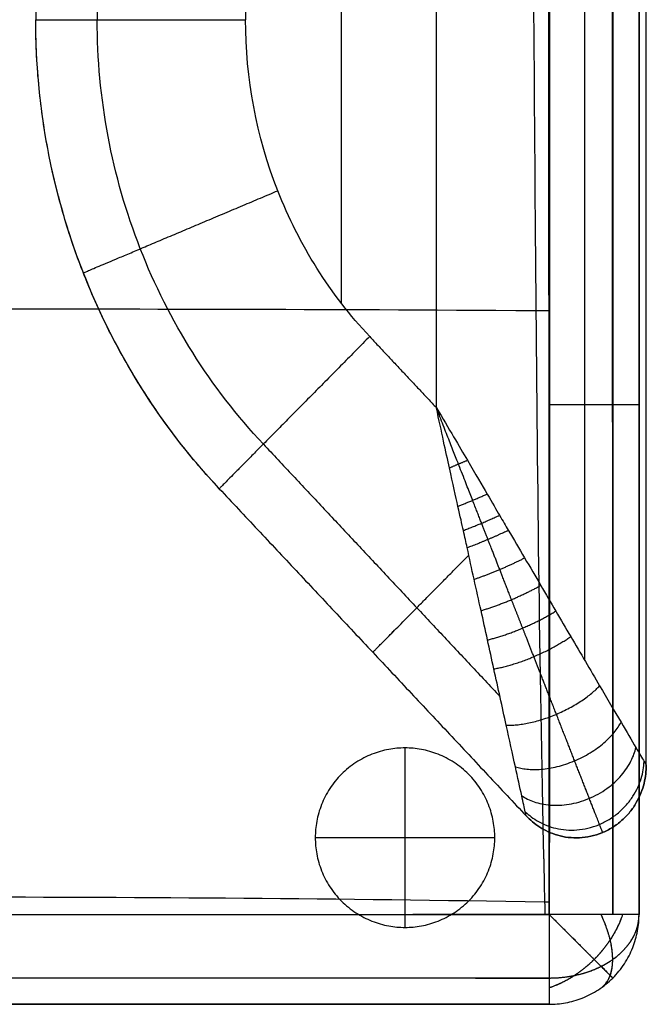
# Model space of a CAD drawing. Header units: millimetres. Extents: x 11469 to 14469, y -17491 to -14491.
# Tile 76 of 88: x 14173 to 14348, y -15984 to -15710. Entities that reach past the tile are written whole.
import ezdxf

# ---------------------------------------------------------------- set-up
doc = ezdxf.new("R2010")
doc.units = ezdxf.units.MM
doc.layers.add('compo7', color=7, linetype='Continuous', true_color=0x000000)

msp = doc.modelspace()

# ---------------------------------------------------------------- linework, layer by layer
at = {"layer": 'compo7'}
for p, q in [((14235.94, -15292.97, -20), (14235.94, -15710.03, -20)), ((14235.94, -15292.97, -320), (14235.94, -15710.03, -320)), ((14289.06, -15818.15, -20), (14289.06, -15292.97, -20)), ((14289.06, -15818.15, -320), (14289.06, -15292.97, -320)), ((14280.32, -15962.95, -721), (14280.32, -15912.95, -721)), ((14280.32, -15962.95, -766), (14280.32, -15912.95, -766)), ((14255.32, -15937.95, -721), (14305.32, -15937.95, -721)), ((14255.32, -15937.95, -766), (14305.32, -15937.95, -766)), ((14320.49, -15984.39, -390.05), (14320.49, -15984.39, -519.97)), ((14320.49, -15984.39, -568.96), (14320.49, -15984.39, -700.69))]:
    msp.add_line(p, q, dxfattribs=at)
for points, knots in [([(14317.35, -14629.34, -360.34), (14317.34, -14629.77, -360.34), (14316.88, -14688.19, -360.21), (14317.09, -14793.83, -360.06), (14319.07, -14962.19, -359.89), (14316.16, -15126.96, -359.89), (14315.48, -15293.09, -359.97), (14314.92, -15459.37, -360.08), (14315.6, -15624.06, -360.2), (14316.64, -15792.94, -360.3), (14317.84, -15899.41, -360.35), (14319.26, -15958.24, -360.38), (14319.29, -15959.4, -360.38)], [-2409.310673, -2409.310673, -2409.310673, -2409.310673, -2408.082032, -2242.203735, -2076.325438, -1910.44714, -1744.568843, -1578.690546, -1412.812248, -1246.933951, -1081.055654, -1077.741853, -1077.741853, -1077.741853, -1077.741853]), ([(14317.35, -14629.34, -547), (14317.34, -14629.77, -547), (14316.88, -14688.19, -546.91), (14317.09, -14793.83, -546.79), (14319.07, -14962.19, -546.67), (14316.16, -15126.96, -546.66), (14315.48, -15293.09, -546.73), (14314.92, -15459.37, -546.81), (14315.6, -15624.06, -546.9), (14316.64, -15792.94, -546.97), (14317.84, -15899.41, -547.01), (14319.26, -15958.24, -547.03), (14319.29, -15959.4, -547.03)], [-2409.310673, -2409.310673, -2409.310673, -2409.310673, -2408.082032, -2242.203735, -2076.325438, -1910.44714, -1744.568843, -1578.690546, -1412.812248, -1246.933951, -1081.055654, -1077.741853, -1077.741853, -1077.741853, -1077.741853]), ([(14317.34, -14629.43, -549.6), (14317.34, -14629.83, -549.6), (14316.88, -14688.21, -549.47), (14317.09, -14793.83, -549.31), (14319.07, -14962.19, -549.15), (14316.16, -15126.96, -549.14), (14315.48, -15293.09, -549.22), (14314.92, -15459.37, -549.34), (14315.6, -15624.06, -549.46), (14316.64, -15792.94, -549.56), (14317.84, -15899.4, -549.61), (14319.26, -15958.23, -549.64), (14319.29, -15959.38, -549.64)], [-2409.224424, -2409.224424, -2409.224424, -2409.224424, -2408.082032, -2242.203735, -2076.325438, -1910.44714, -1744.568843, -1578.690546, -1412.812248, -1246.933951, -1081.055654, -1077.760862, -1077.760862, -1077.760862, -1077.760862]), ([(14317.34, -14629.43, -722.58), (14317.34, -14629.83, -722.58), (14316.88, -14688.21, -722.49), (14317.09, -14793.83, -722.37), (14319.07, -14962.19, -722.25), (14316.16, -15126.96, -722.25), (14315.48, -15293.09, -722.31), (14314.92, -15459.37, -722.39), (14315.6, -15624.06, -722.48), (14316.64, -15792.94, -722.55), (14317.84, -15899.4, -722.59), (14319.26, -15958.23, -722.61), (14319.29, -15959.38, -722.61)], [-2409.224424, -2409.224424, -2409.224424, -2409.224424, -2408.082032, -2242.203735, -2076.325438, -1910.44714, -1744.568843, -1578.690546, -1412.812248, -1246.933951, -1081.055654, -1077.760862, -1077.760862, -1077.760862, -1077.760862]), ([(14320.48, -15959.38, -549.64), (14320.44, -15852.71, -549.59), (14320.36, -15631.04, -549.5), (14320.25, -15409.37, -549.36), (14320.2, -15294.37, -549.29), (14320.17, -15236.97, -549.26), (14320.15, -15179.57, -549.24), (14320.13, -15122.17, -549.21), (14320.12, -15064.81, -549.19), (14320.12, -15007.45, -549.18), (14320.14, -14950.1, -549.21), (14320.15, -14921.37, -549.23), (14320.18, -14863.92, -549.28), (14320.24, -14806.47, -549.34), (14320.27, -14777.74, -549.38), (14320.3, -14749.56, -549.41), (14320.33, -14721.37, -549.45), (14320.36, -14693.19, -549.49), (14320.38, -14678.71, -549.51), (14320.4, -14664.23, -549.54), (14320.42, -14649.76, -549.56), (14320.43, -14642.98, -549.58), (14320.44, -14636.21, -549.59), (14320.45, -14629.43, -549.6)], [25.00086, 25.00086, 25.00086, 25.00086, 345.000721, 690.000818, 690.000818, 690.000818, 862.21281, 862.21281, 862.21281, 1034.303141, 1034.303141, 1034.303141, 1120.489838, 1206.672853, 1206.672853, 1206.672853, 1291.230759, 1291.230759, 1291.230759, 1334.667187, 1334.667187, 1334.667187, 1354.998718, 1354.998718, 1354.998718, 1354.998718]), ([(14320.48, -15959.38, -722.61), (14320.44, -15852.71, -722.58), (14320.36, -15631.04, -722.51), (14320.25, -15409.37, -722.41), (14320.2, -15294.37, -722.36), (14320.17, -15236.97, -722.34), (14320.15, -15179.57, -722.32), (14320.13, -15122.17, -722.3), (14320.12, -15064.81, -722.29), (14320.12, -15007.45, -722.28), (14320.14, -14950.1, -722.3), (14320.15, -14921.37, -722.31), (14320.18, -14863.92, -722.35), (14320.24, -14806.47, -722.4), (14320.27, -14777.74, -722.42), (14320.3, -14749.56, -722.45), (14320.33, -14721.37, -722.47), (14320.36, -14693.19, -722.51), (14320.38, -14678.71, -722.52), (14320.4, -14664.23, -722.54), (14320.42, -14649.76, -722.56), (14320.43, -14642.98, -722.57), (14320.44, -14636.21, -722.58), (14320.45, -14629.43, -722.59)], [25.00086, 25.00086, 25.00086, 25.00086, 345.000721, 690.000818, 690.000818, 690.000818, 862.21281, 862.21281, 862.21281, 1034.303141, 1034.303141, 1034.303141, 1120.489838, 1206.672853, 1206.672853, 1206.672853, 1291.230759, 1291.230759, 1291.230759, 1334.667187, 1334.667187, 1334.667187, 1354.998718, 1354.998718, 1354.998718, 1354.998718]), ([(14320.53, -14629.35, -360.35), (14320.54, -14636.13, -360.33), (14320.55, -14642.9, -360.32), (14320.56, -14649.68, -360.31), (14320.58, -14664.16, -360.28), (14320.6, -14678.64, -360.26), (14320.62, -14693.13, -360.24), (14320.65, -14721.31, -360.2), (14320.68, -14749.5, -360.16), (14320.71, -14777.69, -360.13), (14320.77, -14835.15, -360.06), (14320.82, -14892.61, -360), (14320.84, -14950.07, -359.97), (14320.87, -15007.45, -359.94), (14320.86, -15064.82, -359.95), (14320.85, -15122.18, -359.97), (14320.83, -15179.59, -359.99), (14320.81, -15236.99, -360.02), (14320.78, -15294.4, -360.05), (14320.73, -15409.4, -360.11), (14320.64, -15583.69, -360.21), (14320.55, -15805.36, -360.32), (14320.52, -15912.03, -360.36), (14320.5, -15959.4, -360.38)], [24.992165, 24.992165, 24.992165, 24.992165, 45.323692, 45.323692, 45.323692, 88.76012, 88.76012, 88.76012, 173.318024, 173.318024, 173.318024, 345.687734, 345.687734, 345.687734, 517.778065, 517.778065, 517.778065, 689.990056, 689.990056, 689.990056, 1034.99003, 1212.88073, 1354.990239, 1354.990239, 1354.990239, 1354.990239]), ([(14320.53, -14629.35, -547.01), (14320.54, -14636.13, -547), (14320.55, -14642.9, -546.99), (14320.56, -14649.68, -546.98), (14320.58, -14664.16, -546.96), (14320.6, -14678.64, -546.94), (14320.62, -14693.13, -546.92), (14320.65, -14721.31, -546.89), (14320.68, -14749.5, -546.87), (14320.71, -14777.69, -546.84), (14320.77, -14835.15, -546.79), (14320.82, -14892.61, -546.75), (14320.84, -14950.07, -546.73), (14320.87, -15007.45, -546.7), (14320.86, -15064.82, -546.71), (14320.85, -15122.18, -546.73), (14320.83, -15179.59, -546.74), (14320.81, -15236.99, -546.76), (14320.78, -15294.4, -546.78), (14320.73, -15409.4, -546.83), (14320.64, -15583.69, -546.91), (14320.55, -15805.36, -546.98), (14320.52, -15912.03, -547.02), (14320.5, -15959.4, -547.03)], [24.992165, 24.992165, 24.992165, 24.992165, 45.323692, 45.323692, 45.323692, 88.76012, 88.76012, 88.76012, 173.318024, 173.318024, 173.318024, 345.687734, 345.687734, 345.687734, 517.778065, 517.778065, 517.778065, 689.990056, 689.990056, 689.990056, 1034.99003, 1212.88073, 1354.990239, 1354.990239, 1354.990239, 1354.990239]), ([(14345.49, -14629.39, -390.01), (14345.49, -14636.16, -390), (14345.49, -14642.94, -389.99), (14345.49, -14649.72, -389.97), (14345.49, -14664.2, -389.95), (14345.49, -14678.68, -389.92), (14345.49, -14693.16, -389.9), (14345.49, -14721.34, -389.86), (14345.49, -14749.53, -389.82), (14345.49, -14777.71, -389.79), (14345.49, -14835.17, -389.73), (14345.49, -14892.63, -389.66), (14345.49, -14950.08, -389.63), (14345.49, -15007.45, -389.6), (14345.49, -15064.81, -389.61), (14345.49, -15122.17, -389.63), (14345.49, -15179.58, -389.65), (14345.49, -15236.98, -389.68), (14345.49, -15294.39, -389.71), (14345.49, -15409.39, -389.77), (14345.49, -15583.68, -389.88), (14345.49, -15805.35, -389.98), (14345.49, -15912.02, -390.03), (14345.49, -15959.39, -390.05)], [24.992165, 24.992165, 24.992165, 24.992165, 45.323692, 45.323692, 45.323692, 88.76012, 88.76012, 88.76012, 173.318024, 173.318024, 173.318024, 345.687734, 345.687734, 345.687734, 517.778065, 517.778065, 517.778065, 689.990056, 689.990056, 689.990056, 1034.99003, 1212.88073, 1354.990239, 1354.990239, 1354.990239, 1354.990239]), ([(14345.49, -15959.39, -519.97), (14345.49, -15852.72, -519.93), (14345.49, -15631.05, -519.83), (14345.49, -15409.39, -519.7), (14345.49, -15294.39, -519.63), (14345.49, -15236.98, -519.6), (14345.49, -15179.58, -519.57), (14345.49, -15122.17, -519.55), (14345.49, -15064.81, -519.53), (14345.49, -15007.45, -519.52), (14345.49, -14950.08, -519.55), (14345.49, -14921.36, -519.57), (14345.49, -14863.9, -519.61), (14345.49, -14806.44, -519.68), (14345.49, -14777.71, -519.71), (14345.49, -14749.53, -519.75), (14345.49, -14721.34, -519.78), (14345.49, -14693.16, -519.83), (14345.49, -14678.68, -519.85), (14345.49, -14664.2, -519.87), (14345.49, -14649.72, -519.9), (14345.49, -14642.94, -519.91), (14345.49, -14636.16, -519.92), (14345.49, -14629.39, -519.94)], [25.00086, 25.00086, 25.00086, 25.00086, 345.000721, 690.000818, 690.000818, 690.000818, 862.21281, 862.21281, 862.21281, 1034.303141, 1034.303141, 1034.303141, 1120.489838, 1206.672853, 1206.672853, 1206.672853, 1291.230759, 1291.230759, 1291.230759, 1334.667187, 1334.667187, 1334.667187, 1354.998718, 1354.998718, 1354.998718, 1354.998718]), ([(14345.49, -14629.39, -455.03), (14345.49, -14636.17, -455.02), (14345.49, -14642.94, -455.02), (14345.49, -14657.02, -455.02), (14345.49, -14664.31, -455.02), (14345.49, -14678.79, -455.02), (14345.49, -14685.97, -455.02), (14345.49, -14721.34, -455.02), (14345.49, -14749.53, -455.02), (14345.49, -14835.17, -455.03), (14345.49, -14892.63, -455.02), (14345.49, -15007.45, -455.01), (14345.49, -15064.81, -455.02), (14345.49, -15179.58, -455.03), (14345.49, -15236.98, -455.02), (14345.49, -15516.05, -455.02), (14345.49, -15737.72, -455.02), (14345.49, -15959.39, -455.02)], [5545.001689, 5545.001689, 5545.001689, 5545.001689, 5565.333805, 5565.333805, 5587.222798, 5587.222798, 5608.770224, 5608.770224, 5693.328187, 5693.328187, 5865.697348, 5865.697348, 6037.788075, 6037.788075, 6209.999997, 6209.999997, 6874.999995, 6874.999995, 6874.999995, 6874.999995]), ([(14345.49, -14629.39, -568.93), (14345.49, -14636.16, -568.92), (14345.49, -14642.94, -568.91), (14345.49, -14649.72, -568.91), (14345.49, -14664.2, -568.89), (14345.49, -14678.68, -568.87), (14345.49, -14693.16, -568.85), (14345.49, -14721.34, -568.82), (14345.49, -14749.53, -568.79), (14345.49, -14777.71, -568.77), (14345.49, -14835.17, -568.72), (14345.49, -14892.63, -568.67), (14345.49, -14950.08, -568.65), (14345.49, -15007.45, -568.63), (14345.49, -15064.81, -568.64), (14345.49, -15122.17, -568.65), (14345.49, -15179.58, -568.67), (14345.49, -15236.98, -568.69), (14345.49, -15294.39, -568.71), (14345.49, -15409.39, -568.76), (14345.49, -15583.68, -568.83), (14345.49, -15805.35, -568.91), (14345.49, -15912.02, -568.94), (14345.49, -15959.39, -568.96)], [24.992165, 24.992165, 24.992165, 24.992165, 45.323692, 45.323692, 45.323692, 88.76012, 88.76012, 88.76012, 173.318024, 173.318024, 173.318024, 345.687734, 345.687734, 345.687734, 517.778065, 517.778065, 517.778065, 689.990056, 689.990056, 689.990056, 1034.99003, 1212.88073, 1354.990239, 1354.990239, 1354.990239, 1354.990239]), ([(14345.49, -15959.39, -700.69), (14345.49, -15852.72, -700.65), (14345.49, -15631.05, -700.58), (14345.49, -15409.39, -700.48), (14345.49, -15294.39, -700.43), (14345.49, -15236.98, -700.41), (14345.49, -15179.58, -700.39), (14345.49, -15122.17, -700.38), (14345.49, -15064.81, -700.36), (14345.49, -15007.45, -700.35), (14345.49, -14950.08, -700.37), (14345.49, -14921.36, -700.38), (14345.49, -14863.9, -700.42), (14345.49, -14806.44, -700.47), (14345.49, -14777.71, -700.49), (14345.49, -14749.53, -700.52), (14345.49, -14721.34, -700.55), (14345.49, -14693.16, -700.58), (14345.49, -14678.68, -700.59), (14345.49, -14664.2, -700.61), (14345.49, -14649.72, -700.63), (14345.49, -14642.94, -700.64), (14345.49, -14636.16, -700.65), (14345.49, -14629.39, -700.66)], [25.00086, 25.00086, 25.00086, 25.00086, 345.000721, 690.000818, 690.000818, 690.000818, 862.21281, 862.21281, 862.21281, 1034.303141, 1034.303141, 1034.303141, 1120.489838, 1206.672853, 1206.672853, 1206.672853, 1291.230759, 1291.230759, 1291.230759, 1334.667187, 1334.667187, 1334.667187, 1354.998718, 1354.998718, 1354.998718, 1354.998718]), ([(14345.49, -14629.39, -634.83), (14345.49, -14636.17, -634.83), (14345.49, -14642.94, -634.83), (14345.49, -14657.02, -634.83), (14345.49, -14664.31, -634.83), (14345.49, -14678.79, -634.83), (14345.49, -14685.97, -634.83), (14345.49, -14721.34, -634.83), (14345.49, -14749.53, -634.83), (14345.49, -14835.17, -634.83), (14345.49, -14892.63, -634.83), (14345.49, -15007.45, -634.82), (14345.49, -15064.81, -634.83), (14345.49, -15179.58, -634.83), (14345.49, -15236.98, -634.83), (14345.49, -15516.05, -634.83), (14345.49, -15737.72, -634.83), (14345.49, -15959.39, -634.83)], [5545.001689, 5545.001689, 5545.001689, 5545.001689, 5565.333805, 5565.333805, 5587.222798, 5587.222798, 5608.770224, 5608.770224, 5693.328187, 5693.328187, 5865.697348, 5865.697348, 6037.788075, 6037.788075, 6209.999997, 6209.999997, 6874.999995, 6874.999995, 6874.999995, 6874.999995]), ([(14320.56, -15791.18, -360.31), (14319.29, -15791.17, -360.3), (14257.93, -15790.75, -360.1), (14153.19, -15790.64, -359.86), (13988.21, -15791, -359.73), (13825.72, -15791.21, -359.9), (13717.19, -15791.99, -360.16), (13664.12, -15792.38, -360.32)], [3792.624774, 3792.624774, 3792.624774, 3792.624774, 3796.112041, 3961.852613, 4127.593184, 4293.333755, 4451.947799, 4451.947799, 4451.947799, 4451.947799]), ([(14320.56, -15791.18, -546.98), (14319.29, -15791.17, -546.97), (14257.93, -15790.75, -546.82), (14153.19, -15790.64, -546.64), (13988.21, -15791, -546.55), (13825.72, -15791.21, -546.68), (13717.19, -15791.99, -546.87), (13664.12, -15792.38, -546.98)], [3792.624774, 3792.624774, 3792.624774, 3792.624774, 3796.112041, 3961.852613, 4127.593184, 4293.333755, 4451.947799, 4451.947799, 4451.947799, 4451.947799]), ([(14320.42, -15791.17, -549.56), (14319.2, -15791.17, -549.56), (14257.89, -15790.75, -549.36), (14153.19, -15790.64, -549.11), (13988.21, -15791, -548.99), (13825.76, -15791.21, -549.16), (13717.27, -15791.99, -549.42), (13664.24, -15792.38, -549.57)], [3792.751635, 3792.751635, 3792.751635, 3792.751635, 3796.112041, 3961.852613, 4127.593184, 4293.333755, 4451.822912, 4451.822912, 4451.822912, 4451.822912]), ([(14320.42, -15791.17, -722.56), (14319.2, -15791.17, -722.56), (14257.89, -15790.75, -722.41), (14153.19, -15790.64, -722.22), (13988.21, -15791, -722.13), (13825.76, -15791.21, -722.26), (13717.27, -15791.99, -722.45), (13664.24, -15792.38, -722.57)], [3792.751635, 3792.751635, 3792.751635, 3792.751635, 3796.112041, 3961.852613, 4127.593184, 4293.333755, 4451.822912, 4451.822912, 4451.822912, 4451.822912]), ([(14314.07, -15931.89, -80), (14314.07, -15931.9, -77.09), (14313.85, -15930.89, -70.19), (14312.79, -15926.11, -60.15), (14310.96, -15917.73, -50.33), (14308.31, -15905.72, -41.16), (14305.66, -15893.66, -34.88), (14303.3, -15882.87, -30.56), (14301.46, -15874.53, -27.81), (14299.54, -15865.97, -25.49), (14297.95, -15858.6, -23.88), (14296.66, -15852.69, -22.81), (14295.22, -15846.3, -21.82), (14292.89, -15835.93, -20.62), (14290.51, -15824.99, -20.01), (14289.06, -15818.15, -20)], [0, 0, 0, 0, 5.847185, 13.772968, 23.792296, 36.257941, 51.947944, 59.792946, 67.637947, 75.968248, 84.298549, 88.463699, 92.628849, 96.793999, 100.95915, 100.95915, 100.95915, 100.95915]), ([(14289.06, -15818.15, -20), (14292.61, -15824.1, -20.01), (14298.24, -15833.67, -20.62), (14303.54, -15842.78, -21.82), (14306.8, -15848.41, -22.81), (14309.84, -15853.57, -23.88), (14313.65, -15860.01, -25.49), (14318.03, -15867.53, -27.81), (14322.31, -15874.84, -30.56), (14327.86, -15884.28, -34.88), (14334.06, -15894.84, -41.16), (14340.23, -15905.36, -50.33), (14344.54, -15912.7, -60.15), (14346.99, -15916.89, -70.19), (14347.51, -15917.77, -77.09), (14347.51, -15917.77, -80)], [-100.95915, -100.95915, -100.95915, -100.95915, -96.793999, -92.628849, -88.463699, -84.298549, -75.968248, -67.637947, -59.792946, -51.947944, -36.257941, -23.792296, -13.772968, -5.847185, 0, 0, 0, 0]), ([(14314.07, -15931.89, -260), (14314.07, -15931.9, -262.92), (14313.85, -15930.89, -269.82), (14312.79, -15926.11, -279.85), (14310.96, -15917.73, -289.68), (14308.31, -15905.72, -298.85), (14305.66, -15893.66, -305.12), (14303.3, -15882.87, -309.44), (14301.46, -15874.53, -312.2), (14299.54, -15865.97, -314.51), (14297.95, -15858.6, -316.12), (14296.66, -15852.69, -317.19), (14295.22, -15846.3, -318.18), (14292.89, -15835.93, -319.39), (14290.51, -15824.99, -320), (14289.06, -15818.15, -320)], [0, 0, 0, 0, 5.847185, 13.772968, 23.792296, 36.257941, 51.947944, 59.792946, 67.637947, 75.968248, 84.298549, 88.463699, 92.628849, 96.793999, 100.95915, 100.95915, 100.95915, 100.95915]), ([(14289.06, -15818.15, -320), (14292.61, -15824.1, -320), (14298.24, -15833.67, -319.39), (14303.54, -15842.78, -318.18), (14306.8, -15848.41, -317.19), (14309.84, -15853.57, -316.12), (14313.65, -15860.01, -314.51), (14318.03, -15867.53, -312.2), (14322.31, -15874.84, -309.44), (14327.86, -15884.28, -305.12), (14334.06, -15894.84, -298.85), (14340.23, -15905.36, -289.68), (14344.54, -15912.7, -279.85), (14346.99, -15916.89, -269.82), (14347.51, -15917.77, -262.92), (14347.51, -15917.77, -260)], [-100.95915, -100.95915, -100.95915, -100.95915, -96.793999, -92.628849, -88.463699, -84.298549, -75.968248, -67.637947, -59.792946, -51.947944, -36.257941, -23.792296, -13.772968, -5.847185, 0, 0, 0, 0]), ([(14320.5, -15955.96, -360.38), (14320.07, -15955.95, -360.38), (14261.62, -15954.94, -360.35), (14156.14, -15954.29, -360.32), (13987.41, -15954.71, -360.3), (13825.65, -15954.85, -360.33), (13717.31, -15956.39, -360.35), (13664.48, -15957.19, -360.38)], [3794.877417, 3794.877417, 3794.877417, 3794.877417, 3796.112041, 3961.852613, 4127.593184, 4293.333755, 4451.738745, 4451.738745, 4451.738745, 4451.738745]), ([(14320.5, -15955.96, -547.03), (14320.07, -15955.95, -547.03), (14261.62, -15954.94, -547.01), (14156.14, -15954.29, -546.99), (13987.41, -15954.71, -546.97), (13825.65, -15954.85, -547), (13717.31, -15956.39, -547.01), (13664.48, -15957.19, -547.03)], [3794.877417, 3794.877417, 3794.877417, 3794.877417, 3796.112041, 3961.852613, 4127.593184, 4293.333755, 4451.738745, 4451.738745, 4451.738745, 4451.738745]), ([(14320.48, -15955.96, -549.64), (14320.05, -15955.95, -549.64), (14261.61, -15954.94, -549.61), (14156.14, -15954.29, -549.58), (13987.41, -15954.71, -549.56), (13825.66, -15954.85, -549.59), (13717.33, -15956.39, -549.61), (13664.5, -15957.19, -549.64)], [3794.898602, 3794.898602, 3794.898602, 3794.898602, 3796.112041, 3961.852613, 4127.593184, 4293.333755, 4451.713913, 4451.713913, 4451.713913, 4451.713913]), ([(14320.48, -15955.96, -722.61), (14320.05, -15955.95, -722.61), (14261.61, -15954.94, -722.59), (14156.14, -15954.29, -722.57), (13987.41, -15954.71, -722.56), (13825.66, -15954.85, -722.58), (13717.33, -15956.39, -722.59), (13664.5, -15957.19, -722.61)], [3794.898602, 3794.898602, 3794.898602, 3794.898602, 3796.112041, 3961.852613, 4127.593184, 4293.333755, 4451.713913, 4451.713913, 4451.713913, 4451.713913]), ([(14320.5, -15959.4, -360.38), (14269.85, -15959.41, -360.36), (14160.23, -15959.44, -360.33), (14050.61, -15959.45, -360.32), (13991.64, -15959.45, -360.33), (13933.01, -15959.44, -360.33), (13874.38, -15959.44, -360.34), (13815.75, -15959.43, -360.34), (13765.33, -15959.42, -360.35), (13714.91, -15959.41, -360.35), (13664.48, -15959.4, -360.38)], [24.99788, 24.99788, 24.99788, 24.99788, 176.924351, 353.851466, 353.851466, 353.851466, 529.733929, 529.733929, 529.733929, 680.997176, 680.997176, 680.997176, 680.997176]), ([(14320.5, -15959.4, -547.03), (14269.85, -15959.41, -547.01), (14160.23, -15959.44, -547), (14050.61, -15959.45, -546.99), (13991.64, -15959.45, -546.99), (13933.01, -15959.44, -546.99), (13874.38, -15959.44, -547), (13815.75, -15959.43, -547), (13765.33, -15959.42, -547.01), (13714.91, -15959.41, -547.01), (13664.48, -15959.4, -547.03)], [24.99788, 24.99788, 24.99788, 24.99788, 176.924351, 353.851466, 353.851466, 353.851466, 529.733929, 529.733929, 529.733929, 680.997176, 680.997176, 680.997176, 680.997176]), ([(13664.5, -15959.38, -549.64), (13714.92, -15959.36, -549.61), (13765.33, -15959.35, -549.6), (13815.76, -15959.34, -549.6), (13874.38, -15959.33, -549.59), (13933.01, -15959.33, -549.58), (13991.64, -15959.33, -549.58), (14050.61, -15959.33, -549.58), (14160.23, -15959.33, -549.59), (14269.84, -15959.36, -549.61), (14320.48, -15959.38, -549.64)], [25.008968, 25.008968, 25.008968, 25.008968, 176.272155, 176.272155, 176.272155, 352.154618, 352.154618, 352.154618, 529.081238, 681.008177, 681.008177, 681.008177, 681.008177]), ([(13664.5, -15959.38, -722.61), (13714.92, -15959.36, -722.59), (13765.33, -15959.35, -722.59), (13815.76, -15959.34, -722.58), (13874.38, -15959.33, -722.58), (13933.01, -15959.33, -722.57), (13991.64, -15959.33, -722.57), (14050.61, -15959.33, -722.57), (14160.23, -15959.33, -722.58), (14269.84, -15959.36, -722.6), (14320.48, -15959.38, -722.61)], [25.008968, 25.008968, 25.008968, 25.008968, 176.272155, 176.272155, 176.272155, 352.154618, 352.154618, 352.154618, 529.081238, 681.008177, 681.008177, 681.008177, 681.008177]), ([(14320.49, -15984.39, -390.05), (14269.85, -15984.39, -390.02), (14160.23, -15984.39, -390), (14050.61, -15984.39, -389.99), (13991.64, -15984.39, -389.99), (13933.01, -15984.39, -389.99), (13874.38, -15984.39, -390), (13815.75, -15984.39, -390.01), (13765.33, -15984.39, -390.01), (13714.91, -15984.39, -390.02), (13664.49, -15984.39, -390.05)], [24.99788, 24.99788, 24.99788, 24.99788, 176.924351, 353.851466, 353.851466, 353.851466, 529.733929, 529.733929, 529.733929, 680.997176, 680.997176, 680.997176, 680.997176]), ([(13664.49, -15984.39, -519.97), (13714.91, -15984.39, -519.94), (13765.33, -15984.39, -519.94), (13815.75, -15984.39, -519.93), (13874.38, -15984.39, -519.93), (13933.01, -15984.39, -519.92), (13991.64, -15984.39, -519.92), (14050.61, -15984.39, -519.91), (14160.23, -15984.39, -519.93), (14269.85, -15984.39, -519.95), (14320.49, -15984.39, -519.97)], [25.008968, 25.008968, 25.008968, 25.008968, 176.272155, 176.272155, 176.272155, 352.154618, 352.154618, 352.154618, 529.081238, 681.008177, 681.008177, 681.008177, 681.008177]), ([(14320.49, -15984.39, -455.02), (14210.87, -15984.39, -455.01), (14101.25, -15984.39, -455.02), (13933.01, -15984.39, -455.02), (13874.38, -15984.39, -455.03), (13765.33, -15984.39, -455.02), (13714.91, -15984.39, -455.01), (13664.49, -15984.39, -455.02)], [6923.866867, 6923.866867, 6923.866867, 6923.866867, 7237.81481, 7237.81481, 7405.72534, 7405.72534, 7550.132449, 7550.132449, 7550.132449, 7550.132449]), ([(14320.49, -15984.39, -568.96), (14269.85, -15984.39, -568.94), (14160.23, -15984.39, -568.92), (14050.61, -15984.39, -568.92), (13991.64, -15984.39, -568.92), (13933.01, -15984.39, -568.92), (13874.38, -15984.39, -568.93), (13815.75, -15984.39, -568.93), (13765.33, -15984.39, -568.93), (13714.91, -15984.39, -568.94), (13664.49, -15984.39, -568.96)], [24.99788, 24.99788, 24.99788, 24.99788, 176.924351, 353.851466, 353.851466, 353.851466, 529.733929, 529.733929, 529.733929, 680.997176, 680.997176, 680.997176, 680.997176]), ([(13664.49, -15984.39, -700.69), (13714.91, -15984.39, -700.66), (13765.33, -15984.39, -700.66), (13815.75, -15984.39, -700.66), (13874.38, -15984.39, -700.65), (13933.01, -15984.39, -700.64), (13991.64, -15984.39, -700.64), (14050.61, -15984.39, -700.64), (14160.23, -15984.39, -700.65), (14269.85, -15984.39, -700.67), (14320.49, -15984.39, -700.69)], [25.008968, 25.008968, 25.008968, 25.008968, 176.272155, 176.272155, 176.272155, 352.154618, 352.154618, 352.154618, 529.081238, 681.008177, 681.008177, 681.008177, 681.008177]), ([(14320.49, -15984.39, -634.83), (14210.87, -15984.39, -634.82), (14101.25, -15984.39, -634.83), (13933.01, -15984.39, -634.83), (13874.38, -15984.39, -634.83), (13765.33, -15984.39, -634.83), (13714.91, -15984.39, -634.82), (13664.49, -15984.39, -634.83)], [6923.866867, 6923.866867, 6923.866867, 6923.866867, 7237.81481, 7237.81481, 7405.72534, 7405.72534, 7550.132449, 7550.132449, 7550.132449, 7550.132449])]:
    msp.add_open_spline(points, degree=3, knots=knots, dxfattribs=at)
for points, weights, degree, knots in [([(14338.16, -15959.38, -540.95), (14338.15, -15852.69, -540.92), (14338.12, -15630.91, -540.86), (14338.08, -15409.32, -540.77), (14338.06, -15294.38, -540.73), (14338.05, -15236.96, -540.71), (14338.05, -15179.56, -540.69), (14338.04, -15122.17, -540.68), (14338.04, -15064.8, -540.66), (14338.04, -15007.46, -540.65), (14338.04, -14950.09, -540.67), (14338.05, -14921.37, -540.68), (14338.06, -14863.93, -540.72), (14338.08, -14806.47, -540.76), (14338.09, -14777.73, -540.78), (14338.1, -14749.55, -540.81), (14338.11, -14721.37, -540.83), (14338.12, -14693.18, -540.86), (14338.13, -14678.7, -540.87), (14338.14, -14664.23, -540.89), (14338.14, -14649.75, -540.9), (14338.15, -14642.97, -540.91), (14338.15, -14636.19, -540.92), (14338.15, -14629.42, -540.93)], [0.853484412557, 0.853220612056, 0.852668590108, 0.851867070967, 0.851485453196, 0.851297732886, 0.851119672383, 0.851018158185, 0.850916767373, 0.850898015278, 0.851062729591, 0.851144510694, 0.851391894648, 0.851765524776, 0.851975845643, 0.852182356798, 0.852414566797, 0.852666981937, 0.852796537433, 0.852931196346, 0.853069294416, 0.853133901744, 0.853199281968, 0.853265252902], 3, [25.00086, 25.00086, 25.00086, 25.00086, 345.000721, 690.000818, 690.000818, 690.000818, 862.21281, 862.21281, 862.21281, 1034.303141, 1034.303141, 1034.303141, 1120.489838, 1206.672853, 1206.672853, 1206.672853, 1291.230759, 1291.230759, 1291.230759, 1334.667187, 1334.667187, 1334.667187, 1354.998718, 1354.998718, 1354.998718, 1354.998718]), ([(14338.16, -15959.38, -716.19), (14338.15, -15852.69, -716.17), (14338.12, -15630.91, -716.13), (14338.08, -15409.32, -716.06), (14338.06, -15294.38, -716.03), (14338.05, -15236.96, -716.01), (14338.05, -15179.56, -716), (14338.04, -15122.17, -715.99), (14338.04, -15064.8, -715.98), (14338.04, -15007.46, -715.97), (14338.04, -14950.09, -715.99), (14338.05, -14921.37, -715.99), (14338.06, -14863.93, -716.02), (14338.08, -14806.47, -716.05), (14338.09, -14777.73, -716.07), (14338.1, -14749.55, -716.08), (14338.11, -14721.37, -716.1), (14338.12, -14693.18, -716.12), (14338.13, -14678.7, -716.13), (14338.14, -14664.23, -716.14), (14338.14, -14649.75, -716.16), (14338.15, -14642.97, -716.16), (14338.15, -14636.19, -716.17), (14338.15, -14629.42, -716.18)], [0.853484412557, 0.853220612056, 0.852668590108, 0.851867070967, 0.851485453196, 0.851297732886, 0.851119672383, 0.851018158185, 0.850916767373, 0.850898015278, 0.851062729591, 0.851144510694, 0.851391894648, 0.851765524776, 0.851975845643, 0.852182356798, 0.852414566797, 0.852666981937, 0.852796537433, 0.852931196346, 0.853069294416, 0.853133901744, 0.853199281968, 0.853265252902], 3, [25.00086, 25.00086, 25.00086, 25.00086, 345.000721, 690.000818, 690.000818, 690.000818, 862.21281, 862.21281, 862.21281, 1034.303141, 1034.303141, 1034.303141, 1120.489838, 1206.672853, 1206.672853, 1206.672853, 1291.230759, 1291.230759, 1291.230759, 1334.667187, 1334.667187, 1334.667187, 1354.998718, 1354.998718, 1354.998718, 1354.998718]), ([(14338.18, -14629.36, -369.05), (14338.18, -14636.14, -369.04), (14338.19, -14642.91, -369.03), (14338.19, -14649.69, -369.03), (14338.2, -14664.17, -369.01), (14338.21, -14678.65, -368.99), (14338.21, -14693.13, -368.98), (14338.22, -14721.31, -368.95), (14338.24, -14749.5, -368.93), (14338.25, -14777.7, -368.91), (14338.27, -14835.13, -368.87), (14338.28, -14892.6, -368.82), (14338.29, -14950.08, -368.8), (14338.3, -15007.44, -368.78), (14338.3, -15064.82, -368.79), (14338.29, -15122.18, -368.81), (14338.29, -15179.59, -368.82), (14338.28, -15237, -368.84), (14338.27, -15294.39, -368.86), (14338.25, -15409.45, -368.9), (14338.22, -15583.78, -368.96), (14338.19, -15805.38, -369.03), (14338.18, -15912.03, -369.06), (14338.17, -15959.39, -369.08)], [0.853840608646, 0.853906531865, 0.853971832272, 0.854036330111, 0.854174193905, 0.854308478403, 0.854437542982, 0.854689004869, 0.854919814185, 0.855124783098, 0.85554162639, 0.855867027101, 0.856029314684, 0.856192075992, 0.856172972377, 0.856072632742, 0.855972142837, 0.855796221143, 0.855610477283, 0.855234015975, 0.854605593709, 0.854005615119, 0.853737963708, 0.853621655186], 3, [24.992165, 24.992165, 24.992165, 24.992165, 45.323692, 45.323692, 45.323692, 88.76012, 88.76012, 88.76012, 173.318024, 173.318024, 173.318024, 345.687734, 345.687734, 345.687734, 517.778065, 517.778065, 517.778065, 689.990056, 689.990056, 689.990056, 1034.99003, 1212.88073, 1354.990239, 1354.990239, 1354.990239, 1354.990239]), ([(14338.18, -14629.36, -553.44), (14338.18, -14636.14, -553.43), (14338.19, -14642.91, -553.43), (14338.19, -14649.69, -553.42), (14338.2, -14664.17, -553.41), (14338.21, -14678.65, -553.4), (14338.21, -14693.13, -553.39), (14338.22, -14721.31, -553.37), (14338.24, -14749.5, -553.35), (14338.25, -14777.7, -553.33), (14338.27, -14835.13, -553.3), (14338.28, -14892.6, -553.27), (14338.29, -14950.08, -553.25), (14338.3, -15007.44, -553.24), (14338.3, -15064.82, -553.25), (14338.29, -15122.18, -553.26), (14338.29, -15179.59, -553.27), (14338.28, -15237, -553.28), (14338.27, -15294.39, -553.3), (14338.25, -15409.45, -553.33), (14338.22, -15583.78, -553.38), (14338.19, -15805.38, -553.42), (14338.18, -15912.03, -553.45), (14338.17, -15959.39, -553.46)], [0.853840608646, 0.853906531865, 0.853971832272, 0.854036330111, 0.854174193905, 0.854308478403, 0.854437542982, 0.854689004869, 0.854919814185, 0.855124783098, 0.85554162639, 0.855867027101, 0.856029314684, 0.856192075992, 0.856172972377, 0.856072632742, 0.855972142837, 0.855796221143, 0.855610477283, 0.855234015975, 0.854605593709, 0.854005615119, 0.853737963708, 0.853621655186], 3, [24.992165, 24.992165, 24.992165, 24.992165, 45.323692, 45.323692, 45.323692, 88.76012, 88.76012, 88.76012, 173.318024, 173.318024, 173.318024, 345.687734, 345.687734, 345.687734, 517.778065, 517.778065, 517.778065, 689.990056, 689.990056, 689.990056, 1034.99003, 1212.88073, 1354.990239, 1354.990239, 1354.990239, 1354.990239]), ([(14335.36, -15936.52, -80), (14335.38, -15936.56, -75.47), (14334.54, -15934.41, -65.07), (14331.48, -15926.59, -52.96), (14327.3, -15915.92, -43.55), (14322.15, -15902.73, -35.88), (14317.29, -15890.32, -30.96), (14313.1, -15879.61, -27.7), (14309.93, -15871.51, -25.65), (14306.71, -15863.27, -23.96), (14303.96, -15856.25, -22.79), (14301.77, -15850.65, -22.02), (14299.4, -15844.58, -21.35), (14295.57, -15834.79, -20.55), (14291.55, -15824.53, -20.09), (14289.06, -15818.15, -20)], [0.68829467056, 0.688098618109, 0.698848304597, 0.740390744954, 0.79538952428, 0.853510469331, 0.895877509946, 0.925478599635, 0.944725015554, 0.961115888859, 0.972389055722, 0.979923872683, 0.984849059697, 0.989064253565, 0.991411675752, 0.992472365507], 3, [0, 0, 0, 0, 5.847185, 13.772968, 23.792296, 36.257941, 51.947944, 59.792946, 67.637947, 75.968248, 84.298549, 88.463699, 92.628849, 96.793999, 100.95915, 100.95915, 100.95915, 100.95915]), ([(14335.36, -15936.52, -260), (14335.38, -15936.56, -264.54), (14334.54, -15934.41, -274.94), (14331.48, -15926.59, -287.04), (14327.3, -15915.92, -296.45), (14322.15, -15902.73, -304.12), (14317.29, -15890.32, -309.04), (14313.1, -15879.61, -312.31), (14309.93, -15871.51, -314.35), (14306.71, -15863.27, -316.05), (14303.96, -15856.25, -317.21), (14301.77, -15850.65, -317.99), (14299.4, -15844.58, -318.66), (14295.57, -15834.79, -319.45), (14291.55, -15824.53, -319.91), (14289.06, -15818.15, -320)], [0.68829467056, 0.688098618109, 0.698848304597, 0.740390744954, 0.79538952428, 0.853510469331, 0.895877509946, 0.925478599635, 0.944725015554, 0.961115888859, 0.972389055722, 0.979923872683, 0.984849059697, 0.989064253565, 0.991411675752, 0.992472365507], 3, [0, 0, 0, 0, 5.847185, 13.772968, 23.792296, 36.257941, 51.947944, 59.792946, 67.637947, 75.968248, 84.298549, 88.463699, 92.628849, 96.793999, 100.95915, 100.95915, 100.95915, 100.95915]), ([(14255.32, -15937.95, -721), (14255.32, -15912.95, -721), (14280.32, -15912.95, -721), (14305.32, -15912.95, -721), (14305.32, -15937.95, -721), (14305.32, -15962.95, -721), (14280.32, -15962.95, -721), (14255.32, -15962.95, -721), (14255.32, -15937.95, -721)], [1, 0.707106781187, 1, 0.707106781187, 1, 0.707106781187, 1, 0.707106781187, 1], 2, [-157.079633, -157.079633, -157.079633, -117.809725, -117.809725, -78.539816, -78.539816, -39.269908, -39.269908, 0, 0, 0]), ([(14255.32, -15937.95, -766), (14255.32, -15912.95, -766), (14280.32, -15912.95, -766), (14305.32, -15912.95, -766), (14305.32, -15937.95, -766), (14305.32, -15962.95, -766), (14280.32, -15962.95, -766), (14255.32, -15962.95, -766), (14255.32, -15937.95, -766)], [1, 0.707106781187, 1, 0.707106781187, 1, 0.707106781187, 1, 0.707106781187, 1], 2, [-157.079633, -157.079633, -157.079633, -117.809725, -117.809725, -78.539816, -78.539816, -39.269908, -39.269908, 0, 0, 0]), ([(14255.32, -15937.95, -743.5), (14255.32, -15912.95, -743.5), (14280.32, -15912.95, -743.5), (14305.32, -15912.95, -743.5), (14305.32, -15937.95, -743.5), (14305.32, -15962.95, -743.5), (14280.32, -15962.95, -743.5), (14255.32, -15962.95, -743.5), (14255.32, -15937.95, -743.5)], [1, 0.707106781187, 1, 0.707106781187, 1, 0.707106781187, 1, 0.707106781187, 1], 2, [-157.079633, -157.079633, -157.079633, -117.809725, -117.809725, -78.539816, -78.539816, -39.269908, -39.269908, 0, 0, 0]), ([(14320.48, -15977.06, -540.95), (14330.84, -15977.06, -540.96), (14338.16, -15971.89, -534.81), (14345.49, -15966.71, -528.67), (14345.49, -15959.39, -519.97)], [0.996817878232, 0.922413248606, 1, 0.922391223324, 0.996860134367], 2, [63.159423, 63.159423, 63.159423, 82.78348, 82.78348, 102.413108, 102.413108, 102.413108]), ([(14320.48, -15977.06, -716.19), (14330.84, -15977.06, -716.2), (14338.16, -15971.89, -711.66), (14345.49, -15966.71, -707.11), (14345.49, -15959.39, -700.69)], [0.996817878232, 0.922413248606, 1, 0.922391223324, 0.996860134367], 2, [63.159423, 63.159423, 63.159423, 82.78348, 82.78348, 102.413108, 102.413108, 102.413108]), ([(14340.9, -15959.39, -372.92), (14338.61, -15966.27, -369.08), (14332.99, -15971.89, -369.08), (14327.38, -15977.51, -369.08), (14320.5, -15979.8, -372.92)], [0.971583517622, 0.939405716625, 1, 0.93940384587, 0.971585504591], 2, [23.938512, 23.938512, 23.938512, 39.270055, 39.270055, 54.602071, 54.602071, 54.602071]), ([(14340.9, -15959.39, -556.3), (14338.61, -15966.27, -553.46), (14332.99, -15971.89, -553.46), (14327.38, -15977.51, -553.46), (14320.5, -15979.8, -556.3)], [0.97158351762, 0.939405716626, 1, 0.93940384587, 0.971585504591], 2, [23.938512, 23.938512, 23.938512, 39.270055, 39.270055, 54.602071, 54.602071, 54.602071]), ([(14320.5, -15959.4, -360.38), (14327.82, -15966.72, -360.39), (14332.99, -15971.89, -369.08), (14338.17, -15977.06, -377.77), (14338.17, -15977.06, -390.05)], [0.996879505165, 0.922482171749, 1, 0.922481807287, 0.99688020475], 2, [54.673967, 54.673967, 54.673967, 74.292933, 74.292933, 93.911991, 93.911991, 93.911991]), ([(14320.5, -15959.4, -547.03), (14327.82, -15966.72, -547.04), (14332.99, -15971.89, -553.46), (14338.17, -15977.06, -559.88), (14338.17, -15977.06, -568.96)], [0.996879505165, 0.922482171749, 1, 0.922481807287, 0.99688020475], 2, [54.673967, 54.673967, 54.673967, 74.292933, 74.292933, 93.911991, 93.911991, 93.911991]), ([(14334.92, -15979.81, -519.97), (14338.16, -15977.51, -528.14), (14338.16, -15971.89, -534.81), (14338.16, -15966.27, -541.48), (14334.92, -15959.38, -544.2)], [0.9716027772, 0.939344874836, 1, 0.939350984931, 0.971596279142], 2, [23.925014, 23.925014, 23.925014, 39.26825, 39.26825, 54.60994, 54.60994, 54.60994]), ([(14334.92, -15979.81, -700.69), (14338.16, -15977.51, -706.73), (14338.16, -15971.89, -711.66), (14338.16, -15966.27, -716.58), (14334.92, -15959.38, -718.59)], [0.971602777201, 0.939344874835, 1, 0.939350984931, 0.971596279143], 2, [23.925014, 23.925014, 23.925014, 39.26825, 39.26825, 54.60994, 54.60994, 54.60994]), ([(14320.5, -15977.07, -369.08), (14269.86, -15977.07, -369.06), (14160.24, -15977.08, -369.05), (14050.61, -15977.09, -369.04), (13991.64, -15977.09, -369.04), (13933.01, -15977.09, -369.04), (13874.37, -15977.08, -369.05), (13815.75, -15977.08, -369.05), (13765.33, -15977.08, -369.05), (13714.9, -15977.07, -369.05), (13664.48, -15977.07, -369.08)], [0.853621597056, 0.853746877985, 0.853934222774, 0.853973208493, 0.853970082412, 0.853964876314, 0.853928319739, 0.853860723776, 0.853803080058, 0.853720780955, 0.853624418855], 3, [24.99788, 24.99788, 24.99788, 24.99788, 176.924351, 353.851466, 353.851466, 353.851466, 529.733929, 529.733929, 529.733929, 680.997176, 680.997176, 680.997176, 680.997176]), ([(14320.5, -15977.07, -553.46), (14269.86, -15977.07, -553.45), (14160.24, -15977.08, -553.44), (14050.61, -15977.09, -553.43), (13991.64, -15977.09, -553.43), (13933.01, -15977.09, -553.43), (13874.37, -15977.08, -553.44), (13815.75, -15977.08, -553.44), (13765.33, -15977.08, -553.44), (13714.9, -15977.07, -553.44), (13664.48, -15977.07, -553.46)], [0.853621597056, 0.853746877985, 0.853934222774, 0.853973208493, 0.853970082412, 0.853964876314, 0.853928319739, 0.853860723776, 0.853803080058, 0.853720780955, 0.853624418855], 3, [24.99788, 24.99788, 24.99788, 24.99788, 176.924351, 353.851466, 353.851466, 353.851466, 529.733929, 529.733929, 529.733929, 680.997176, 680.997176, 680.997176, 680.997176]), ([(13664.5, -15977.06, -540.95), (13714.92, -15977.06, -540.93), (13765.34, -15977.05, -540.93), (13815.76, -15977.05, -540.93), (13874.39, -15977.05, -540.93), (13933.01, -15977.04, -540.92), (13991.64, -15977.04, -540.92), (14050.61, -15977.04, -540.92), (14160.22, -15977.05, -540.92), (14269.84, -15977.05, -540.94), (14320.48, -15977.06, -540.95)], [0.853482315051, 0.853385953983, 0.853303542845, 0.853245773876, 0.853178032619, 0.8531413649, 0.853136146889, 0.853133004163, 0.853172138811, 0.853359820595, 0.853485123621], 3, [25.008968, 25.008968, 25.008968, 25.008968, 176.272155, 176.272155, 176.272155, 352.154618, 352.154618, 352.154618, 529.081238, 681.008177, 681.008177, 681.008177, 681.008177]), ([(13664.5, -15977.06, -716.19), (13714.92, -15977.06, -716.18), (13765.34, -15977.05, -716.18), (13815.76, -15977.05, -716.18), (13874.39, -15977.05, -716.17), (13933.01, -15977.04, -716.17), (13991.64, -15977.04, -716.17), (14050.61, -15977.04, -716.17), (14160.22, -15977.05, -716.17), (14269.84, -15977.05, -716.18), (14320.48, -15977.06, -716.19)], [0.853482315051, 0.853385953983, 0.853303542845, 0.853245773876, 0.853178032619, 0.8531413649, 0.853136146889, 0.853133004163, 0.853172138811, 0.853359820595, 0.853485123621], 3, [25.008968, 25.008968, 25.008968, 25.008968, 176.272155, 176.272155, 176.272155, 352.154618, 352.154618, 352.154618, 529.081238, 681.008177, 681.008177, 681.008177, 681.008177])]:
    msp.add_rational_spline(points, weights, degree=degree, knots=knots, dxfattribs=at)
for points, degree in [([(14177.49, -15292.97, -80), (14177.49, -15501.5, -80), (14177.49, -15710.03, -80)], 2), ([(14177.49, -15292.97, -260), (14177.49, -15501.5, -260), (14177.49, -15710.03, -260)], 2), ([(14194.61, -15292.97, -37.58), (14194.61, -15501.5, -37.58), (14194.61, -15710.03, -37.58)], 2), ([(14194.61, -15292.97, -302.43), (14194.61, -15501.5, -302.43), (14194.61, -15710.03, -302.43)], 2), ([(14262.5, -15292.97, -20), (14262.5, -15540.95, -20), (14262.5, -15788.93, -20)], 2), ([(14262.5, -15292.97, -320), (14262.5, -15540.95, -320), (14262.5, -15788.93, -320)], 2), ([(14330.39, -15888.59, -37.58), (14330.39, -15590.78, -37.58), (14330.39, -15292.97, -37.58)], 2), ([(14330.39, -15888.59, -302.43), (14330.39, -15590.78, -302.43), (14330.39, -15292.97, -302.43)], 2), ([(14347.51, -15917.77, -80), (14347.51, -15605.37, -80), (14347.51, -15292.97, -80)], 2), ([(14347.51, -15917.77, -260), (14347.51, -15605.37, -260), (14347.51, -15292.97, -260)], 2), ([(14347.51, -15917.77, -170), (14347.51, -15605.37, -170), (14347.51, -15292.97, -170)], 2), ([(14228.6, -15840.71, -260), (14212.41, -15823.45, -260), (14186.56, -15782.33, -260), (14177.47, -15734.14, -260), (14177.49, -15710.03, -260)], 3), ([(14177.49, -15710.03, -80), (14177.49, -15710.03, -170), (14177.49, -15710.03, -260)], 2), ([(14228.6, -15840.71, -80), (14212.41, -15823.45, -80), (14186.56, -15782.33, -80), (14177.47, -15734.14, -80), (14177.49, -15710.03, -80)], 3), ([(14240.87, -15828.29, -37.58), (14226.21, -15812.68, -37.58), (14202.82, -15775.46, -37.58), (14194.59, -15731.85, -37.58), (14194.61, -15710.03, -37.58)], 3), ([(14240.87, -15828.29, -302.43), (14226.21, -15812.68, -302.43), (14202.82, -15775.46, -302.43), (14194.59, -15731.85, -302.43), (14194.61, -15710.03, -302.43)], 3), ([(14270.48, -15798.33, -320), (14259.53, -15786.67, -320), (14242.07, -15758.88, -320), (14235.92, -15726.32, -320), (14235.94, -15710.03, -320)], 3), ([(14270.48, -15798.33, -20), (14259.53, -15786.67, -20), (14242.07, -15758.88, -20), (14235.92, -15726.32, -20), (14235.94, -15710.03, -20)], 3), ([(14190.75, -15780.56, -80), (14190.75, -15780.56, -170), (14190.75, -15780.56, -260)], 2), ([(14270.48, -15798.33, -20), (14279.77, -15808.24, -20), (14289.06, -15818.15, -20)], 2), ([(14270.48, -15798.33, -320), (14279.77, -15808.24, -320), (14289.06, -15818.15, -320)], 2), ([(14240.87, -15828.29, -37.58), (14273.8, -15863.44, -37.58), (14306.74, -15898.58, -37.58)], 2), ([(14240.87, -15828.29, -302.43), (14273.8, -15863.44, -302.43), (14306.74, -15898.58, -302.43)], 2), ([(14228.6, -15840.71, -80), (14228.6, -15840.71, -170), (14228.6, -15840.71, -260)], 2), ([(14228.6, -15840.71, -80), (14271.34, -15886.3, -80), (14314.07, -15931.89, -80)], 2), ([(14228.6, -15840.71, -260), (14271.34, -15886.3, -260), (14314.07, -15931.89, -260)], 2), ([(14228.6, -15840.71, -170), (14271.34, -15886.3, -170), (14314.07, -15931.89, -170)], 2), ([(14262.5, -15876.87, -80), (14262.5, -15876.87, -170), (14262.5, -15876.87, -260)], 2), ([(14280.32, -15912.95, -721), (14280.32, -15912.95, -743.5), (14280.32, -15912.95, -766)], 2), ([(14347.51, -15917.77, -260), (14347.51, -15917.77, -170), (14347.51, -15917.77, -80)], 2), ([(14314.07, -15931.89, -260), (14314.07, -15931.89, -170), (14314.07, -15931.89, -80)], 2), ([(14335.36, -15936.52, -260), (14335.36, -15936.52, -170), (14335.36, -15936.52, -80)], 2), ([(14255.32, -15937.95, -721), (14255.32, -15937.95, -743.5), (14255.32, -15937.95, -766)], 2), ([(14305.32, -15937.95, -721), (14305.32, -15937.95, -743.5), (14305.32, -15937.95, -766)], 2), ([(14345.49, -15959.39, -390.05), (14345.49, -15959.39, -455.01), (14345.49, -15959.39, -519.97)], 2), ([(14345.49, -15959.39, -568.96), (14345.49, -15959.39, -634.82), (14345.49, -15959.39, -700.69)], 2), ([(14280.32, -15962.95, -721), (14280.32, -15962.95, -743.5), (14280.32, -15962.95, -766)], 2), ([(14338.17, -15977.06, -390.05), (14338.17, -15977.06, -455.01), (14338.17, -15977.06, -519.97)], 2), ([(14338.17, -15977.06, -568.96), (14338.17, -15977.06, -634.82), (14338.17, -15977.06, -700.69)], 2)]:
    msp.add_open_spline(points, degree=degree, dxfattribs=at)
for points, weights in [([(14177.49, -15710.03, -260), (14177.49, -15710.03, -320), (14235.94, -15710.03, -320)], [1, 0.707106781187, 1]), ([(14177.49, -15710.03, -80), (14177.49, -15710.03, -20), (14235.94, -15710.03, -20)], [1, 0.707106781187, 1]), ([(14228.6, -15840.71, -170), (14177.49, -15786.17, -170), (14177.49, -15710.03, -170)], [1, 0.926380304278, 1]), ([(14190.75, -15780.56, -80), (14190.75, -15780.56, -20), (14244.9, -15757.69, -20)], [1, 0.707106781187, 1]), ([(14190.75, -15780.56, -260), (14190.75, -15780.56, -320), (14244.9, -15757.69, -320)], [1, 0.707106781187, 1]), ([(14270.48, -15798.33, -320), (14228.6, -15840.71, -320), (14228.6, -15840.71, -260)], [1, 0.707106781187, 1]), ([(14270.48, -15798.33, -20), (14228.6, -15840.71, -20), (14228.6, -15840.71, -80)], [1, 0.707106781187, 1]), ([(14320.55, -15817.29, -360.32), (14345.49, -15817.28, -360.39), (14345.49, -15817.28, -389.99)], [1, 0.707959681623, 1]), ([(14320.55, -15817.29, -546.99), (14345.49, -15817.28, -547.04), (14345.49, -15817.28, -568.91)], [1, 0.707959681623, 1]), ([(14292.68, -15834.92, -20.66), (14295.19, -15833.83, -20.47), (14297.72, -15832.79, -20.66)], [1, 0.977897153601, 1]), ([(14292.68, -15834.92, -319.34), (14295.19, -15833.83, -319.54), (14297.72, -15832.79, -319.34)], [1, 0.977897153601, 1]), ([(14295.07, -15845.63, -21.79), (14299.16, -15843.98, -20.85), (14303.2, -15842.2, -21.79)], [1, 0.969461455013, 1]), ([(14295.07, -15845.63, -318.22), (14299.16, -15843.98, -319.15), (14303.2, -15842.2, -318.22)], [1, 0.969461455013, 1]), ([(14296.58, -15852.36, -22.78), (14301.68, -15850.42, -21.19), (14306.64, -15848.12, -22.78)], [1, 0.95960577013, 1]), ([(14296.58, -15852.36, -317.22), (14301.68, -15850.42, -318.81), (14306.64, -15848.12, -317.22)], [1, 0.95960577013, 1]), ([(14297.63, -15857.12, -23.63), (14303.46, -15854.97, -21.53), (14309.08, -15852.28, -23.63)], [1, 0.948298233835, 1]), ([(14297.63, -15857.12, -316.37), (14303.46, -15854.97, -318.48), (14309.08, -15852.28, -316.37)], [1, 0.948298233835, 1]), ([(14271.34, -15886.3, -80), (14271.34, -15886.3, -38.9), (14298.08, -15859.23, -24.05)], [1, 0.778958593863, 0.891549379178]), ([(14271.34, -15886.3, -260), (14271.34, -15886.3, -301.11), (14298.08, -15859.23, -315.95)], [1, 0.778958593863, 0.891549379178]), ([(14299.55, -15865.95, -25.56), (14306.8, -15863.5, -22.31), (14313.63, -15860, -25.56)], [1, 0.921169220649, 1]), ([(14299.55, -15865.95, -314.44), (14306.8, -15863.5, -317.69), (14313.63, -15860, -314.44)], [1, 0.921169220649, 1]), ([(14301.49, -15874.69, -27.94), (14310.17, -15872.12, -23.27), (14318.11, -15867.67, -27.94)], [1, 0.887664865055, 1]), ([(14301.49, -15874.69, -312.07), (14310.17, -15872.12, -316.74), (14318.11, -15867.67, -312.07)], [1, 0.887664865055, 1]), ([(14303.29, -15882.86, -30.65), (14313.4, -15880.39, -24.33), (14322.3, -15874.83, -30.65)], [1, 0.849842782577, 1]), ([(14303.29, -15882.86, -309.35), (14313.4, -15880.39, -315.67), (14322.3, -15874.83, -309.35)], [1, 0.849842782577, 1]), ([(14305.06, -15890.94, -33.9), (14316.72, -15888.87, -25.57), (14326.46, -15881.9, -33.9)], [1, 0.805334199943, 1]), ([(14305.06, -15890.94, -306.11), (14316.72, -15888.87, -314.44), (14326.46, -15881.9, -306.11)], [1, 0.805334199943, 1]), ([(14308.51, -15906.62, -42.29), (14323.84, -15907.06, -28.72), (14334.52, -15895.63, -42.29)], [1, 0.693387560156, 1]), ([(14308.51, -15906.62, -297.71), (14323.84, -15907.06, -311.29), (14334.52, -15895.63, -297.71)], [1, 0.693387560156, 1]), ([(14311.06, -15918.23, -51.49), (14330.59, -15924.32, -32.68), (14340.49, -15905.8, -51.49)], [1, 0.579376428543, 1]), ([(14311.06, -15918.23, -288.52), (14330.59, -15924.32, -307.32), (14340.49, -15905.8, -288.52)], [1, 0.579376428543, 1]), ([(14312.83, -15926.27, -61.38), (14337.8, -15942.74, -39.96), (14344.62, -15912.84, -61.38)], [1, 0.473908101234, 1]), ([(14312.83, -15926.27, -278.62), (14337.8, -15942.74, -300.05), (14344.62, -15912.84, -278.62)], [1, 0.473908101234, 1]), ([(14313.81, -15930.73, -71.43), (14344.77, -15960.58, -56.33), (14346.91, -15916.75, -71.43)], [1, 0.399245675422, 1]), ([(14313.81, -15930.73, -268.58), (14344.77, -15960.58, -283.67), (14346.91, -15916.75, -268.58)], [1, 0.399245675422, 1]), ([(14314.07, -15931.89, -80), (14347.51, -15967.57, -80), (14347.51, -15917.77, -80)], [1, 0.37658934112, 1]), ([(14347.51, -15917.77, -260), (14347.51, -15967.57, -260), (14314.07, -15931.89, -260)], [1, 0.37658934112, 1]), ([(14314.07, -15931.89, -170), (14347.51, -15967.57, -170), (14347.51, -15917.77, -170)], [1, 0.37658934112, 1]), ([(14320.48, -15959.38, -549.64), (14320.48, -15984.39, -549.65), (14320.49, -15984.39, -519.97)], [1, 0.706970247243, 1]), ([(14345.49, -15959.39, -519.97), (14345.49, -15959.38, -549.65), (14320.48, -15959.38, -549.64)], [1, 0.706968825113, 1]), ([(14320.48, -15959.38, -722.61), (14320.48, -15984.39, -722.62), (14320.49, -15984.39, -700.69)], [1, 0.706970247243, 1]), ([(14345.49, -15959.39, -700.69), (14345.49, -15959.38, -722.62), (14320.48, -15959.38, -722.61)], [1, 0.706968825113, 1]), ([(14320.49, -15984.39, -390.05), (14345.49, -15984.39, -390.05), (14345.49, -15959.39, -390.05)], [1, 0.707106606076, 1]), ([(14320.49, -15984.39, -519.97), (14345.49, -15984.39, -519.97), (14345.49, -15959.39, -519.97)], [1, 0.707106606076, 1]), ([(14320.49, -15984.39, -455.01), (14345.49, -15984.39, -455.01), (14345.49, -15959.39, -455.01)], [1, 0.707106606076, 1]), ([(14320.49, -15984.39, -568.96), (14345.49, -15984.39, -568.96), (14345.49, -15959.39, -568.96)], [1, 0.707106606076, 1]), ([(14320.49, -15984.39, -700.69), (14345.49, -15984.39, -700.69), (14345.49, -15959.39, -700.69)], [1, 0.707106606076, 1]), ([(14320.49, -15984.39, -634.82), (14345.49, -15984.39, -634.82), (14345.49, -15959.39, -634.82)], [1, 0.707106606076, 1]), ([(14320.5, -15959.4, -360.38), (14320.5, -15984.39, -360.39), (14320.49, -15984.39, -390.05)], [1, 0.707243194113, 1]), ([(14320.5, -15959.4, -547.03), (14320.5, -15984.39, -547.04), (14320.49, -15984.39, -568.96)], [1, 0.707243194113, 1]), ([(14345.49, -15959.39, -390.05), (14345.49, -15959.4, -360.39), (14320.5, -15959.4, -360.38)], [1, 0.707243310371, 1]), ([(14345.49, -15959.39, -568.96), (14345.49, -15959.4, -547.04), (14320.5, -15959.4, -547.03)], [1, 0.707243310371, 1])]:
    msp.add_rational_spline(points, weights, degree=2, dxfattribs=at)

doc.saveas('drawing.dxf')
